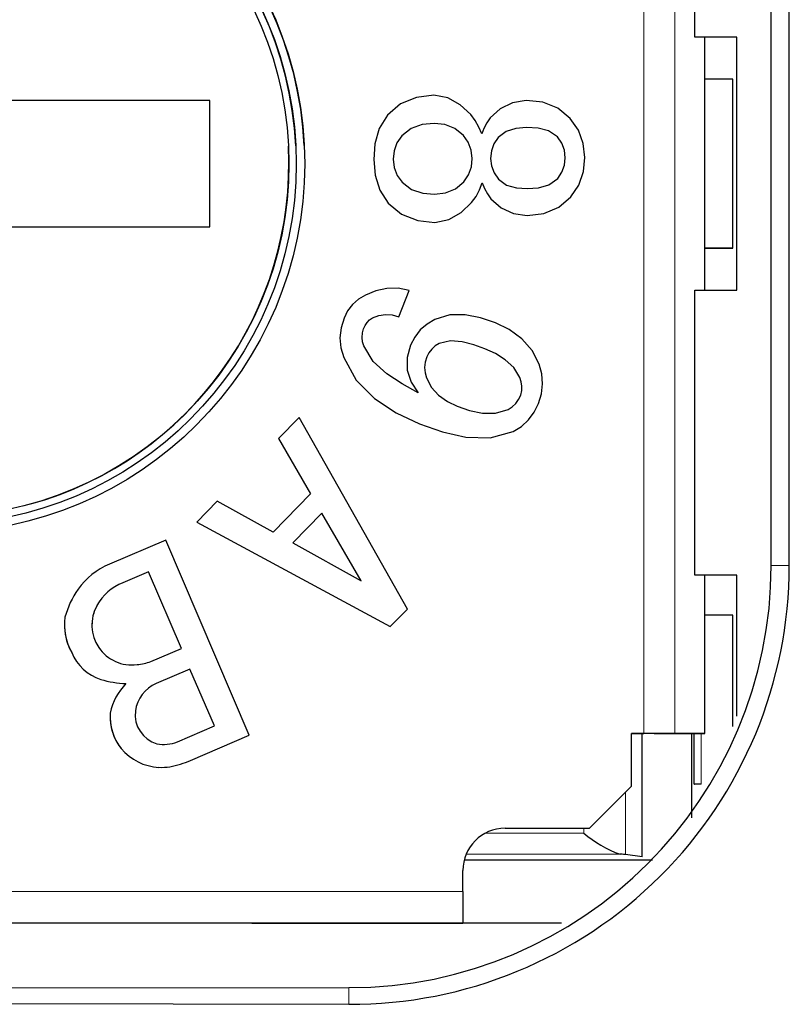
# Model space of a CAD drawing. Header units: millimetres. Extents: x 17 to 414, y 5 to 292.
# Tile 7 of 53: x 197.54 to 201.19, y 25.84 to 30.51. Entities that reach past the tile are written whole.
import ezdxf

# ---------------------------------------------------------------- set-up
doc = ezdxf.new("R2010")
doc.units = ezdxf.units.MM

msp = doc.modelspace()

# ---------------------------------------------------------------- linework, layer by layer
at = {"color": 7, "linetype": 'Continuous', "lineweight": 25}
for p, q in [((201.1045, 27.9221), (201.1045, 47.9191)), ((201.1904, 27.9222), (201.1904, 47.9192)), ((200.7419, 30.426), (200.7419, 31.776)), ((200.7902, 30.426), (200.7419, 30.426)), ((200.9419, 30.426), (200.7419, 30.426)), ((200.9419, 30.426), (200.7419, 30.426)), ((200.7419, 30.426), (200.7419, 30.426)), ((200.7419, 30.426), (200.7419, 30.426)), ((200.7902, 29.226), (200.7902, 30.426)), ((200.9419, 29.226), (200.9419, 30.426)), ((200.9219, 29.426), (200.9219, 30.226)), ((200.9219, 29.426), (200.9219, 30.226)), ((200.9219, 30.226), (200.9219, 30.226)), ((199.5043, 30.1503), (199.4227, 30.1404)), ((199.5708, 30.1383), (199.5043, 30.1503)), ((198.4419, 30.126), (196.1419, 30.126)), ((198.4419, 30.126), (196.6419, 30.126)), ((198.4419, 29.526), (198.4419, 30.126)), ((199.347, 30.1089), (199.2845, 30.0557)), ((199.4227, 30.1404), (199.347, 30.1089)), ((199.6297, 30.1051), (199.5708, 30.1383)), ((199.6795, 30.0591), (199.6297, 30.1051)), ((199.877, 30.1149), (199.8196, 30.0861)), ((199.9426, 30.1256), (199.877, 30.1149)), ((200.0218, 30.117), (199.9426, 30.1256)), ((200.0926, 30.0886), (200.0218, 30.117)), ((199.2845, 30.0557), (199.2455, 29.9924)), ((199.7006, 30.0306), (199.6795, 30.0591)), ((199.8196, 30.0861), (199.772, 30.0426)), ((200.1517, 30.0399), (200.0926, 30.0886)), ((199.4494, 30.0111), (199.3963, 29.9927)), ((199.4494, 30.0111), (199.3963, 29.9927)), ((199.5054, 30.0171), (199.4494, 30.0111)), ((199.5054, 30.0171), (199.4494, 30.0111)), ((199.4494, 30.0111), (199.4494, 30.0111)), ((199.5567, 30.0116), (199.5054, 30.0171)), ((199.5054, 30.0171), (199.5054, 30.0171)), ((199.5567, 30.0116), (199.5054, 30.0171)), ((199.6046, 29.9929), (199.5567, 30.0116)), ((199.5567, 30.0116), (199.5567, 30.0116)), ((199.6046, 29.9929), (199.5567, 30.0116)), ((199.7181, 29.9997), (199.7006, 30.0306)), ((199.7557, 30.0189), (199.7422, 29.9935)), ((199.772, 30.0426), (199.7557, 30.0189)), ((200.1899, 29.9849), (200.1517, 30.0399)), ((199.2455, 29.9924), (199.2253, 29.9207)), ((199.3963, 29.9927), (199.3521, 29.9579)), ((199.3963, 29.9927), (199.3521, 29.9579)), ((199.3963, 29.9927), (199.3963, 29.9927)), ((199.6445, 29.9603), (199.6046, 29.9929)), ((199.6046, 29.9929), (199.6046, 29.9929)), ((199.6445, 29.9603), (199.6046, 29.9929)), ((199.6674, 29.9275), (199.6445, 29.9603)), ((199.6445, 29.9603), (199.6445, 29.9603)), ((199.6674, 29.9275), (199.6445, 29.9603)), ((199.7316, 29.9668), (199.7181, 29.9997)), ((199.7422, 29.9935), (199.7316, 29.9668)), ((199.8473, 29.9791), (199.8087, 29.9503)), ((199.8473, 29.9791), (199.8087, 29.9503)), ((199.8935, 29.9934), (199.8473, 29.9791)), ((199.8935, 29.9934), (199.8473, 29.9791)), ((199.8473, 29.9791), (199.8473, 29.9791)), ((199.9438, 29.998), (199.8935, 29.9934)), ((199.9438, 29.998), (199.8935, 29.9934)), ((199.8935, 29.9934), (199.8935, 29.9934)), ((199.9985, 29.9946), (199.9438, 29.998)), ((199.9438, 29.998), (199.9438, 29.998)), ((199.9985, 29.9946), (199.9438, 29.998)), ((200.0484, 29.9817), (199.9985, 29.9946)), ((199.9985, 29.9946), (199.9985, 29.9946)), ((200.0484, 29.9817), (199.9985, 29.9946)), ((200.0909, 29.9525), (200.0484, 29.9817)), ((200.0484, 29.9817), (200.0484, 29.9817)), ((200.0909, 29.9525), (200.0484, 29.9817)), ((200.2127, 29.9218), (200.1899, 29.9849)), ((199.2253, 29.9207), (199.2201, 29.8463)), ((199.3296, 29.9247), (199.3162, 29.8871)), ((199.3296, 29.9247), (199.3162, 29.8871)), ((199.3521, 29.9579), (199.3296, 29.9247)), ((199.3521, 29.9579), (199.3296, 29.9247)), ((199.3296, 29.9247), (199.3296, 29.9247)), ((199.3521, 29.9579), (199.3521, 29.9579)), ((199.6819, 29.8903), (199.6674, 29.9275)), ((199.6674, 29.9275), (199.6674, 29.9275)), ((199.6819, 29.8903), (199.6674, 29.9275)), ((199.7893, 29.9203), (199.7774, 29.8868)), ((199.7893, 29.9203), (199.7774, 29.8868)), ((199.8087, 29.9503), (199.7893, 29.9203)), ((199.8087, 29.9503), (199.7893, 29.9203)), ((199.7893, 29.9203), (199.7893, 29.9203)), ((199.8087, 29.9503), (199.8087, 29.9503)), ((200.1109, 29.923), (200.0909, 29.9525)), ((200.0909, 29.9525), (200.0909, 29.9525)), ((200.1109, 29.923), (200.0909, 29.9525)), ((200.1234, 29.8897), (200.1109, 29.923)), ((200.1109, 29.923), (200.1109, 29.923)), ((200.1234, 29.8897), (200.1109, 29.923)), ((200.2201, 29.8551), (200.2127, 29.9218)), ((198.8148, 29.9085), (198.8148, 29.9085)), ((199.3162, 29.8871), (199.312, 29.8473)), ((199.3162, 29.8871), (199.312, 29.8473)), ((199.3162, 29.8871), (199.3162, 29.8871)), ((199.6865, 29.8505), (199.6819, 29.8903)), ((199.6819, 29.8903), (199.6819, 29.8903)), ((199.6865, 29.8505), (199.6819, 29.8903)), ((199.7774, 29.8868), (199.7737, 29.8513)), ((199.7774, 29.8868), (199.7737, 29.8513)), ((199.7774, 29.8868), (199.7774, 29.8868)), ((200.1277, 29.8543), (200.1234, 29.8897)), ((200.1234, 29.8897), (200.1234, 29.8897)), ((200.1277, 29.8543), (200.1234, 29.8897)), ((199.2201, 29.8463), (199.2268, 29.7722)), ((199.2201, 29.8463), (199.2201, 29.8463)), ((199.2201, 29.8463), (199.2268, 29.7722)), ((199.312, 29.8473), (199.3167, 29.8076)), ((199.6825, 29.8107), (199.6865, 29.8505)), ((199.7737, 29.8513), (199.7779, 29.8159)), ((200.1121, 29.7853), (200.124, 29.8188)), ((200.124, 29.8188), (200.1277, 29.8543)), ((200.2137, 29.7883), (200.2201, 29.8551)), ((200.2137, 29.7883), (200.2201, 29.8551)), ((200.2201, 29.8551), (200.2201, 29.8551)), ((199.2268, 29.7722), (199.2481, 29.7011)), ((199.2268, 29.7722), (199.2268, 29.7722)), ((199.2268, 29.7722), (199.2481, 29.7011)), ((199.3167, 29.8076), (199.331, 29.7703)), ((199.6464, 29.7401), (199.6689, 29.7732)), ((199.6689, 29.7732), (199.6825, 29.8107)), ((199.7779, 29.8159), (199.7903, 29.7826)), ((199.7903, 29.7826), (199.8104, 29.7532)), ((200.0926, 29.7555), (200.1121, 29.7853)), ((200.1921, 29.7248), (200.2137, 29.7883)), ((200.1921, 29.7248), (200.2137, 29.7883)), ((200.2137, 29.7883), (200.2137, 29.7883)), ((199.331, 29.7703), (199.354, 29.7376)), ((199.354, 29.7376), (199.3986, 29.7034)), ((199.607, 29.707), (199.6464, 29.7401)), ((199.7215, 29.7015), (199.7336, 29.735)), ((199.7215, 29.7015), (199.7336, 29.735)), ((199.7336, 29.735), (199.7448, 29.7085)), ((199.7336, 29.735), (199.7336, 29.735)), ((199.7336, 29.735), (199.7448, 29.7085)), ((199.8104, 29.7532), (199.8495, 29.7249)), ((200.0008, 29.712), (200.0505, 29.726)), ((200.0505, 29.726), (200.0926, 29.7555)), ((199.2481, 29.7011), (199.2881, 29.6385)), ((199.2481, 29.7011), (199.2481, 29.7011)), ((199.2481, 29.7011), (199.2881, 29.6385)), ((199.3986, 29.7034), (199.4521, 29.6857)), ((199.4521, 29.6857), (199.5083, 29.681)), ((199.5083, 29.681), (199.5595, 29.6874)), ((199.5595, 29.6874), (199.607, 29.707)), ((199.7045, 29.6703), (199.7215, 29.7015)), ((199.7045, 29.6703), (199.7215, 29.7015)), ((199.7215, 29.7015), (199.7215, 29.7015)), ((199.7448, 29.7085), (199.7587, 29.6834)), ((199.7448, 29.7085), (199.7448, 29.7085)), ((199.7448, 29.7085), (199.7587, 29.6834)), ((199.7587, 29.6834), (199.7754, 29.6601)), ((199.7587, 29.6834), (199.7587, 29.6834)), ((199.7587, 29.6834), (199.7754, 29.6601)), ((199.8495, 29.7249), (199.8959, 29.7114)), ((199.8959, 29.7114), (199.9468, 29.7078)), ((199.9468, 29.7078), (200.0008, 29.712)), ((200.1549, 29.6691), (200.1921, 29.7248)), ((200.1549, 29.6691), (200.1921, 29.7248)), ((200.1921, 29.7248), (200.1921, 29.7248)), ((199.2881, 29.6385), (199.3515, 29.5863)), ((199.2881, 29.6385), (199.2881, 29.6385)), ((199.2881, 29.6385), (199.3515, 29.5863)), ((199.6341, 29.5951), (199.6831, 29.6419)), ((199.6341, 29.5951), (199.6831, 29.6419)), ((199.6831, 29.6419), (199.7045, 29.6703)), ((199.6831, 29.6419), (199.7045, 29.6703)), ((199.6831, 29.6419), (199.6831, 29.6419)), ((199.7045, 29.6703), (199.7045, 29.6703)), ((199.7754, 29.6601), (199.8237, 29.6174)), ((199.7754, 29.6601), (199.7754, 29.6601)), ((199.7754, 29.6601), (199.8237, 29.6174)), ((200.0967, 29.6195), (200.1549, 29.6691)), ((200.0967, 29.6195), (200.1549, 29.6691)), ((200.1549, 29.6691), (200.1549, 29.6691)), ((199.3515, 29.5863), (199.4278, 29.5561)), ((199.3515, 29.5863), (199.3515, 29.5863)), ((199.3515, 29.5863), (199.4278, 29.5561)), ((199.5759, 29.5609), (199.6341, 29.5951)), ((199.5759, 29.5609), (199.6341, 29.5951)), ((199.6341, 29.5951), (199.6341, 29.5951)), ((199.8237, 29.6174), (199.8816, 29.5895)), ((199.8237, 29.6174), (199.8237, 29.6174)), ((199.8237, 29.6174), (199.8816, 29.5895)), ((199.8816, 29.5895), (199.9477, 29.5802)), ((199.8816, 29.5895), (199.8816, 29.5895)), ((199.8816, 29.5895), (199.9477, 29.5802)), ((199.9477, 29.5802), (200.0263, 29.5901)), ((199.9477, 29.5802), (200.0263, 29.5901)), ((200.0263, 29.5901), (200.0967, 29.6195)), ((200.0263, 29.5901), (200.0967, 29.6195)), ((200.0263, 29.5901), (200.0263, 29.5901)), ((200.0967, 29.6195), (200.0967, 29.6195)), ((199.4278, 29.5561), (199.5096, 29.5476)), ((199.4278, 29.5561), (199.4278, 29.5561)), ((199.4278, 29.5561), (199.5096, 29.5476)), ((199.5096, 29.5476), (199.5759, 29.5609)), ((199.5096, 29.5476), (199.5759, 29.5609)), ((199.5096, 29.5476), (199.5096, 29.5476)), ((199.5759, 29.5609), (199.5759, 29.5609)), ((199.9477, 29.5802), (199.9477, 29.5802)), ((196.6419, 29.526), (198.4419, 29.526)), ((200.7902, 29.426), (200.9219, 29.426)), ((200.9219, 29.426), (200.9219, 29.426)), ((199.2297, 29.2228), (199.1801, 29.2023)), ((199.282, 29.2348), (199.2297, 29.2228)), ((199.3356, 29.2357), (199.282, 29.2348)), ((199.388, 29.2244), (199.3356, 29.2357)), ((199.338, 29.1009), (199.388, 29.2244)), ((199.338, 29.1009), (199.388, 29.2244)), ((199.388, 29.2244), (199.388, 29.2244)), ((200.7419, 27.876), (200.7419, 29.226)), ((200.7419, 29.226), (200.9419, 29.226)), ((199.1466, 29.184), (199.118, 29.1586)), ((199.1801, 29.2023), (199.1466, 29.184)), ((199.0954, 29.1278), (199.0785, 29.0935)), ((199.118, 29.1586), (199.0954, 29.1278)), ((199.0785, 29.0935), (199.0641, 29.0477)), ((199.1785, 29.0589), (199.1879, 29.0731)), ((199.1785, 29.0589), (199.1879, 29.0731)), ((199.1879, 29.0731), (199.1997, 29.0854)), ((199.1879, 29.0731), (199.1997, 29.0854)), ((199.1879, 29.0731), (199.1879, 29.0731)), ((199.1997, 29.0854), (199.2139, 29.0948)), ((199.1997, 29.0854), (199.2139, 29.0948)), ((199.1997, 29.0854), (199.1997, 29.0854)), ((199.2139, 29.0948), (199.2438, 29.1064)), ((199.2139, 29.0948), (199.2438, 29.1064)), ((199.2139, 29.0948), (199.2139, 29.0948)), ((199.2438, 29.1064), (199.2753, 29.1119)), ((199.2438, 29.1064), (199.2753, 29.1119)), ((199.2438, 29.1064), (199.2438, 29.1064)), ((199.2753, 29.1119), (199.3072, 29.1098)), ((199.2753, 29.1119), (199.2753, 29.1119)), ((199.2753, 29.1119), (199.3072, 29.1098)), ((199.3072, 29.1098), (199.338, 29.1009)), ((199.3072, 29.1098), (199.3072, 29.1098)), ((199.3072, 29.1098), (199.338, 29.1009)), ((199.338, 29.1009), (199.338, 29.1009)), ((199.5096, 29.088), (199.4727, 29.0659)), ((199.58, 29.1095), (199.5096, 29.088)), ((199.6537, 29.1102), (199.58, 29.1095)), ((199.7262, 29.0961), (199.6537, 29.1102)), ((199.7961, 29.0722), (199.7262, 29.0961)), ((199.8622, 29.0394), (199.7961, 29.0722)), ((199.0641, 29.0477), (199.0585, 29.0002)), ((199.1653, 29.0236), (199.1712, 29.0435)), ((199.1653, 29.0236), (199.1712, 29.0435)), ((199.1712, 29.0435), (199.1785, 29.0589)), ((199.1712, 29.0435), (199.1785, 29.0589)), ((199.1712, 29.0435), (199.1712, 29.0435)), ((199.1785, 29.0589), (199.1785, 29.0589)), ((199.4403, 29.0378), (199.4137, 29.0042)), ((199.4727, 29.0659), (199.4403, 29.0378)), ((199.9221, 28.9965), (199.8622, 29.0394)), ((199.0585, 29.0002), (199.063, 28.9525)), ((199.0585, 29.0002), (199.0585, 29.0002)), ((199.0585, 29.0002), (199.063, 28.9525)), ((199.1638, 29.0029), (199.1653, 29.0236)), ((199.1638, 29.0029), (199.1653, 29.0236)), ((199.166, 28.9822), (199.1638, 29.0029)), ((199.1653, 29.0236), (199.1653, 29.0236)), ((199.1716, 28.9622), (199.166, 28.9822)), ((199.4137, 29.0042), (199.3941, 28.966)), ((199.5838, 28.9861), (199.5297, 28.9736)), ((199.5838, 28.9861), (199.5297, 28.9736)), ((199.6394, 28.9815), (199.5838, 28.9861)), ((199.5838, 28.9861), (199.5838, 28.9861)), ((199.6394, 28.9815), (199.5838, 28.9861)), ((199.6936, 28.9678), (199.6394, 28.9815)), ((199.6394, 28.9815), (199.6394, 28.9815)), ((199.6936, 28.9678), (199.6394, 28.9815)), ((199.9707, 28.9412), (199.9221, 28.9965)), ((199.063, 28.9525), (199.0771, 28.9067)), ((199.063, 28.9525), (199.063, 28.9525)), ((199.063, 28.9525), (199.0771, 28.9067)), ((199.2174, 28.8888), (199.1716, 28.9622)), ((199.3941, 28.966), (199.378, 28.9076)), ((199.4942, 28.9474), (199.4809, 28.9297)), ((199.4942, 28.9474), (199.4809, 28.9297)), ((199.5108, 28.962), (199.4942, 28.9474)), ((199.5108, 28.962), (199.4942, 28.9474)), ((199.4942, 28.9474), (199.4942, 28.9474)), ((199.5297, 28.9736), (199.5108, 28.962)), ((199.5297, 28.9736), (199.5108, 28.962)), ((199.5108, 28.962), (199.5108, 28.962)), ((199.5297, 28.9736), (199.5297, 28.9736)), ((199.7461, 28.9487), (199.6936, 28.9678)), ((199.6936, 28.9678), (199.6936, 28.9678)), ((199.7461, 28.9487), (199.6936, 28.9678)), ((199.7963, 28.9257), (199.7461, 28.9487)), ((199.7461, 28.9487), (199.7461, 28.9487)), ((199.7963, 28.9257), (199.7461, 28.9487)), ((200.004, 28.8755), (199.9707, 28.9412)), ((199.0771, 28.9067), (199.136, 28.7994)), ((199.0771, 28.9067), (199.0771, 28.9067)), ((199.0771, 28.9067), (199.136, 28.7994)), ((199.2817, 28.8305), (199.2174, 28.8888)), ((199.378, 28.9076), (199.378, 28.8473)), ((199.4634, 28.8857), (199.4607, 28.8605)), ((199.4634, 28.8857), (199.4607, 28.8605)), ((199.4708, 28.9099), (199.4634, 28.8857)), ((199.4708, 28.9099), (199.4634, 28.8857)), ((199.4634, 28.8857), (199.4634, 28.8857)), ((199.4809, 28.9297), (199.4708, 28.9099)), ((199.4809, 28.9297), (199.4708, 28.9099)), ((199.4708, 28.9099), (199.4708, 28.9099)), ((199.4809, 28.9297), (199.4809, 28.9297)), ((199.8434, 28.897), (199.7963, 28.9257)), ((199.7963, 28.9257), (199.7963, 28.9257)), ((199.8434, 28.897), (199.7963, 28.9257)), ((199.8842, 28.8601), (199.8434, 28.897)), ((199.8434, 28.897), (199.8434, 28.897)), ((199.8842, 28.8601), (199.8434, 28.897)), ((199.378, 28.8473), (199.3963, 28.7898)), ((199.378, 28.8473), (199.378, 28.8473)), ((199.378, 28.8473), (199.3963, 28.7898)), ((199.4607, 28.8605), (199.463, 28.8353)), ((199.9122, 28.8128), (199.8842, 28.8601)), ((199.8842, 28.8601), (199.8842, 28.8601)), ((199.9122, 28.8128), (199.8842, 28.8601)), ((200.0161, 28.8296), (200.004, 28.8755)), ((199.136, 28.7994), (199.2227, 28.7126)), ((199.136, 28.7994), (199.136, 28.7994)), ((199.136, 28.7994), (199.2227, 28.7126)), ((199.3539, 28.7821), (199.2817, 28.8305)), ((199.463, 28.8353), (199.4695, 28.8107)), ((199.4695, 28.8107), (199.4932, 28.7659)), ((199.9181, 28.7924), (199.9122, 28.8128)), ((199.9122, 28.8128), (199.9122, 28.8128)), ((199.9181, 28.7924), (199.9122, 28.8128)), ((199.922, 28.7716), (199.9181, 28.7924)), ((199.9181, 28.7924), (199.9181, 28.7924)), ((199.922, 28.7716), (199.9181, 28.7924)), ((200.0199, 28.7823), (200.0161, 28.8296)), ((199.4296, 28.7393), (199.3539, 28.7821)), ((199.3963, 28.7898), (199.4296, 28.7393)), ((199.3963, 28.7898), (199.3963, 28.7898)), ((199.3963, 28.7898), (199.4296, 28.7393)), ((199.4932, 28.7659), (199.5271, 28.7283)), ((199.9173, 28.7296), (199.9219, 28.7504)), ((199.9219, 28.7504), (199.922, 28.7716)), ((200.0147, 28.7351), (200.0199, 28.7823)), ((200.0147, 28.7351), (200.0199, 28.7823)), ((200.0199, 28.7823), (200.0199, 28.7823)), ((199.2227, 28.7126), (199.3254, 28.6453)), ((199.2227, 28.7126), (199.2227, 28.7126)), ((199.2227, 28.7126), (199.3254, 28.6453)), ((199.5271, 28.7283), (199.5689, 28.6996)), ((199.5689, 28.6996), (199.6145, 28.6772)), ((199.8934, 28.6893), (199.9067, 28.7086)), ((199.9067, 28.7086), (199.9173, 28.7296)), ((200.0007, 28.6897), (200.0147, 28.7351)), ((200.0007, 28.6897), (200.0147, 28.7351)), ((200.0147, 28.7351), (200.0147, 28.7351)), ((199.6145, 28.6772), (199.6734, 28.6566)), ((199.6734, 28.6566), (199.7344, 28.6439)), ((199.7967, 28.6433), (199.8563, 28.6606)), ((199.8563, 28.6606), (199.8759, 28.6737)), ((199.8759, 28.6737), (199.8934, 28.6893)), ((199.9804, 28.6487), (200.0007, 28.6897)), ((199.9804, 28.6487), (200.0007, 28.6897)), ((200.0007, 28.6897), (200.0007, 28.6897)), ((198.8659, 28.623), (198.7679, 28.524)), ((199.3789, 27.715), (198.8659, 28.623)), ((199.3254, 28.6453), (199.4366, 28.593)), ((199.3254, 28.6453), (199.3254, 28.6453)), ((199.3254, 28.6453), (199.4366, 28.593)), ((199.7344, 28.6439), (199.7967, 28.6433)), ((199.9198, 28.5809), (199.9533, 28.612)), ((199.9198, 28.5809), (199.9533, 28.612)), ((199.9533, 28.612), (199.9804, 28.6487)), ((199.9533, 28.612), (199.9804, 28.6487)), ((199.9533, 28.612), (199.9533, 28.612)), ((199.9804, 28.6487), (199.9804, 28.6487)), ((199.4366, 28.593), (199.5447, 28.555)), ((199.4366, 28.593), (199.4366, 28.593)), ((199.4366, 28.593), (199.5447, 28.555)), ((199.8808, 28.5569), (199.9198, 28.5809)), ((199.8808, 28.5569), (199.9198, 28.5809)), ((199.9198, 28.5809), (199.9198, 28.5809)), ((198.7679, 28.524), (198.9199, 28.262)), ((198.7679, 28.524), (198.7679, 28.524)), ((198.7679, 28.524), (198.9199, 28.262)), ((199.5447, 28.555), (199.6566, 28.5301)), ((199.5447, 28.555), (199.5447, 28.555)), ((199.5447, 28.555), (199.6566, 28.5301)), ((199.6566, 28.5301), (199.7709, 28.5267)), ((199.6566, 28.5301), (199.6566, 28.5301)), ((199.6566, 28.5301), (199.7709, 28.5267)), ((199.7709, 28.5267), (199.8808, 28.5569)), ((199.7709, 28.5267), (199.8808, 28.5569)), ((199.7709, 28.5267), (199.7709, 28.5267)), ((199.8808, 28.5569), (199.8808, 28.5569)), ((198.9199, 28.262), (198.7419, 28.08)), ((198.4769, 28.226), (198.3799, 28.127)), ((198.7419, 28.08), (198.4769, 28.226)), ((198.9729, 28.17), (198.8349, 28.029)), ((198.9729, 28.17), (198.8349, 28.029)), ((199.1599, 27.849), (198.9729, 28.17)), ((198.9729, 28.17), (198.9729, 28.17)), ((199.1599, 27.849), (198.9729, 28.17)), ((198.3799, 28.127), (199.2979, 27.632)), ((198.3799, 28.127), (198.3799, 28.127)), ((198.3799, 28.127), (199.2979, 27.632)), ((198.2329, 28.042), (197.9659, 27.928)), ((198.6289, 27.117), (198.2329, 28.042)), ((198.8349, 28.029), (199.1599, 27.849)), ((198.1509, 27.892), (198.0289, 27.84)), ((198.1509, 27.892), (198.0289, 27.84)), ((198.3069, 27.528), (198.1509, 27.892)), ((198.1509, 27.892), (198.1509, 27.892)), ((198.3069, 27.528), (198.1509, 27.892)), ((200.7902, 27.876), (200.7419, 27.876)), ((200.9419, 27.876), (200.7419, 27.876)), ((200.9419, 27.876), (200.7419, 27.876)), ((200.7419, 27.876), (200.7419, 27.876)), ((200.7419, 27.876), (200.7419, 27.876)), ((200.7902, 27.126), (200.7902, 27.876)), ((200.9419, 27.207), (200.9419, 27.876)), ((198.0289, 27.84), (198.0289, 27.84)), ((199.2979, 27.632), (199.3789, 27.715)), ((199.2979, 27.632), (199.3789, 27.715)), ((199.3789, 27.715), (199.3789, 27.715)), ((200.9219, 27.1583), (200.9219, 27.686)), ((200.9219, 27.1583), (200.9219, 27.686)), ((200.9219, 27.686), (200.9219, 27.686)), ((197.7527, 27.6274), (197.7527, 27.6274)), ((199.2979, 27.632), (199.2979, 27.632)), ((197.7869, 27.509), (197.7869, 27.509)), ((198.1629, 27.467), (198.3069, 27.528)), ((198.3479, 27.431), (198.1879, 27.362)), ((198.3479, 27.431), (198.1879, 27.362)), ((198.4639, 27.161), (198.3479, 27.431)), ((198.3479, 27.431), (198.3479, 27.431)), ((198.4639, 27.161), (198.3479, 27.431)), ((198.0889, 27.232), (198.088, 27.2073)), ((197.9694, 27.1914), (197.9694, 27.1914)), ((198.2879, 27.086), (198.4639, 27.161)), ((198.3509, 26.998), (198.6289, 27.117)), ((198.3509, 26.998), (198.6289, 27.117)), ((198.6289, 27.117), (198.6289, 27.117)), ((200.5004, 27.126), (200.4419, 27.126)), ((200.4419, 26.876), (200.4419, 27.126)), ((200.4419, 26.876), (200.4419, 27.126)), ((200.4419, 27.126), (200.4419, 27.126)), ((200.4419, 27.126), (200.5004, 27.126)), ((200.4919, 26.5409), (200.4919, 27.126)), ((200.5495, 27.126), (200.6827, 27.126)), ((200.7902, 27.126), (200.6478, 27.126)), ((200.6827, 27.126), (200.741, 27.126)), ((200.726, 27.126), (200.726, 26.726)), ((200.7383, 26.886), (200.7383, 27.126)), ((200.741, 27.126), (200.7902, 27.126)), ((198.2529, 26.968), (198.2529, 26.968)), ((200.7383, 26.886), (200.7409, 26.886)), ((200.7719, 26.886), (200.7383, 26.886)), ((200.7409, 26.886), (200.7409, 26.886)), ((200.2419, 26.676), (200.4419, 26.876)), ((200.2419, 26.676), (200.4419, 26.876)), ((200.4419, 26.876), (200.4419, 26.876)), ((199.8419, 26.676), (200.2419, 26.676)), ((199.8419, 26.676), (200.1919, 26.676)), ((200.1919, 26.676), (200.2419, 26.676)), ((200.1919, 26.676), (200.1919, 26.676)), ((200.2419, 26.676), (200.2419, 26.676)), ((199.6482, 26.526), (200.5409, 26.526)), ((199.6482, 26.526), (200.5409, 26.526)), ((200.4919, 26.5409), (200.4138, 26.5518)), ((199.6419, 26.376), (199.6419, 26.476)), ((199.6419, 26.376), (199.6419, 26.476)), ((199.6419, 26.376), (199.6419, 26.326)), ((199.6419, 26.376), (199.6419, 26.226)), ((199.6419, 26.326), (199.6419, 26.326)), ((199.6419, 26.326), (199.6419, 26.226)), ((199.6419, 26.226), (194.6419, 26.226)), ((198.6919, 26.226), (195.5919, 26.226)), ((198.6419, 26.226), (198.6919, 26.226)), ((198.6419, 26.226), (199.3419, 26.226)), ((198.6419, 26.226), (198.6419, 26.226)), ((198.6919, 26.226), (198.6919, 26.226)), ((199.3419, 26.226), (199.6419, 26.226)), ((200.1105, 26.226), (199.3419, 26.226)), ((200.1105, 26.226), (199.3419, 26.226)), ((199.6419, 26.226), (199.6419, 26.226)), ((192.3616, 25.9171), (199.102, 25.9212)), ((192.3616, 25.8594), (199.1019, 25.8419))]:
    msp.add_line(p, q, dxfattribs=at)
at = {"color": 8, "linetype": 'Continuous', "lineweight": 18}
for p, q in [((200.5004, 27.126), (200.5004, 32.526)), ((200.6478, 27.126), (200.6478, 32.526)), ((201.1045, 27.9221), (201.1904, 27.9222)), ((197.9069, 27.732), (197.9069, 27.732)), ((197.9249, 27.382), (197.9249, 27.382)), ((198.1879, 27.362), (198.1879, 27.362)), ((198.0889, 27.232), (198.0889, 27.232)), ((200.7719, 26.886), (200.7719, 27.126)), ((198.0219, 27.054), (198.0219, 27.054)), ((198.3509, 26.998), (198.3509, 26.998)), ((198.1999, 26.965), (198.1999, 26.965)), ((200.4138, 26.5518), (200.4138, 26.8479)), ((200.2153, 26.6531), (199.7489, 26.6531)), ((199.8419, 26.676), (199.8419, 26.676)), ((200.2153, 26.6531), (200.2153, 26.676)), ((200.3875, 26.5531), (199.6573, 26.5531)), ((199.6419, 26.476), (199.6419, 26.476)), ((194.6419, 26.376), (199.6419, 26.376)), ((199.102, 25.9212), (199.1019, 25.8419))]:
    msp.add_line(p, q, dxfattribs=at)
at = {"color": 7, "linetype": 'Continuous', "lineweight": 25, "flags": 128}
for points in [[(200.9219, 30.226), (200.919, 30.226), (200.9105, 30.226), (200.8966, 30.226), (200.8779, 30.226), (200.8552, 30.226), (200.8293, 30.226), (200.8011, 30.226), (200.7902, 30.226)], [(200.9219, 29.426), (200.919, 29.426), (200.9105, 29.426), (200.8966, 29.426), (200.8779, 29.426), (200.8552, 29.426), (200.8293, 29.426), (200.8011, 29.426), (200.7902, 29.426)], [(200.9219, 27.686), (200.919, 27.686), (200.9105, 27.686), (200.8966, 27.686), (200.8779, 27.686), (200.8552, 27.686), (200.8293, 27.686), (200.8011, 27.686), (200.7902, 27.686)], [(200.6478, 27.126), (200.6408, 27.126), (200.6297, 27.126), (200.6146, 27.126), (200.5962, 27.126), (200.5749, 27.126), (200.5513, 27.126), (200.5262, 27.126), (200.5004, 27.126)], [(200.5495, 27.126), (200.5472, 27.126), (200.5435, 27.126), (200.5385, 27.126), (200.5323, 27.126), (200.5252, 27.126), (200.5174, 27.126), (200.509, 27.126), (200.5004, 27.126)]]:
    msp.add_lwpolyline(points, dxfattribs=at)
at = {"color": 7, "linetype": 'Continuous', "lineweight": 25}
for radius in [1.75, 1.71, 1.675]:
    msp.add_circle((197.1419, 29.826), radius, dxfattribs=at)
for centre, radius, start, end in [((197.1419, 29.826), 1.75, 2.8212, 90), ((197.1419, 29.826), 1.71, 2.8212, 90), ((197.1419, 29.826), 1.675, 285.6498, 2.8212), ((198.0957, 27.6127), 0.341, 112.3765, 144.8493), ((199.1084, 27.9239), 2.082, 269.8212, 359.9527), ((199.1019, 27.9238), 2.0026, 270.0029, 359.9513), ((198.1203, 27.6138), 0.244, 112.012, 151.0214), ((198.1203, 27.6138), 0.244, 112.012, 151.0214), ((198.175, 27.5603), 0.436, 145.2132, 164.4682), ((198.0716, 27.6393), 0.189, 150.628, 277.6914), ((198.0716, 27.6393), 0.189, 150.628, 182.8212), ((198.0204, 27.6406), 0.268, 172.1777, 209.3909), ((198.0204, 27.6406), 0.268, 182.8212, 209.3909), ((197.9936, 27.5952), 0.224, 202.629, 252.1249), ((197.9936, 27.5952), 0.224, 202.629, 252.1249), ((198.0821, 27.6695), 0.218, 273.8738, 291.7348), ((198.0568, 27.8028), 0.441, 252.5962, 268.3231), ((198.0568, 27.8028), 0.441, 252.5962, 268.3231), ((198.2379, 27.1699), 0.273, 135.2809, 168.9998), ((198.2515, 27.2109), 0.164, 112.8294, 172.5893), ((198.2515, 27.2109), 0.164, 112.8294, 172.5893), ((198.2061, 27.2031), 0.237, 175.42, 218.9771), ((198.2308, 27.2143), 0.143, 172.898, 253.797), ((198.2061, 27.2031), 0.237, 182.8212, 218.9771), ((198.2247, 27.2395), 0.166, 258.2379, 292.364), ((198.213, 27.2137), 0.249, 219.8806, 266.9893), ((198.213, 27.2137), 0.249, 219.8806, 266.9893), ((198.1486, 27.4836), 0.526, 281.4297, 292.6113), ((198.1486, 27.4836), 0.526, 281.4297, 292.6113), ((198.2117, 27.2258), 0.261, 267.4029, 279.0765), ((198.2117, 27.2258), 0.261, 267.4029, 279.0765), ((199.8419, 26.476), 0.2, 90, 180), ((199.8419, 26.476), 0.2, 90, 180), ((200.5795, 27.082), 0.5627, 229.6664, 250.0478)]:
    msp.add_arc(centre, radius, start, end, dxfattribs=at)
msp.add_ellipse((200.2153, 26.5513), major_axis=(0.2, 0), ratio=0.017456, start_param=0.124355, end_param=0.533705, dxfattribs=at)

doc.saveas('drawing.dxf')
